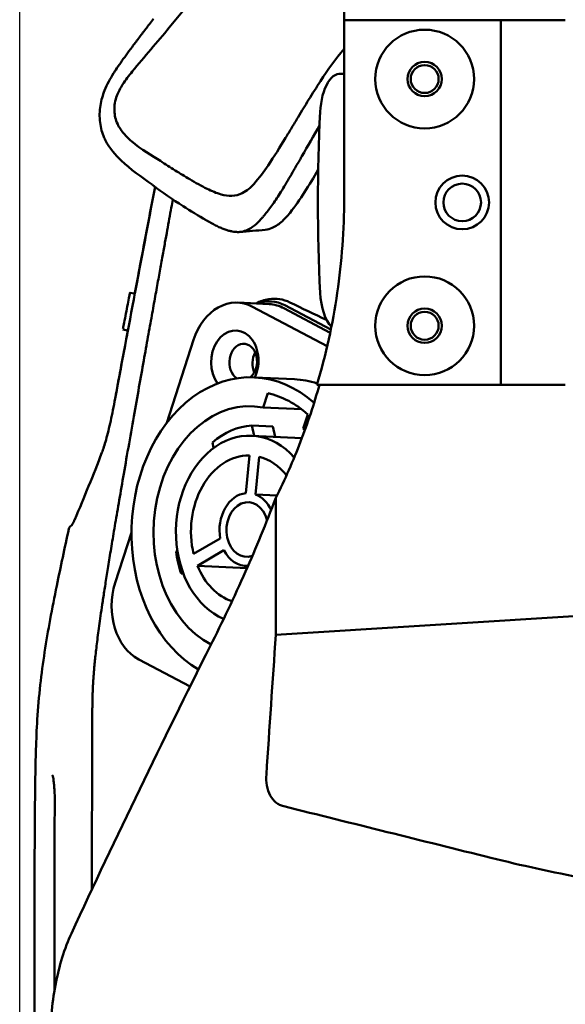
# Model space of a CAD drawing. Header units: millimetres. Extents: x 0 to 2100, y 0 to 1485.
# Tile 15 of 256: x 282 to 333, y 975 to 1066. Entities that reach past the tile are written whole.
import ezdxf

# ---------------------------------------------------------------- set-up
doc = ezdxf.new("R2010")
doc.units = ezdxf.units.MM
doc.header["$LTSCALE"] = 5
doc.layers.add('Bemaßung (ISO)', color=7, linetype='Continuous', lineweight=25)
doc.layers.add('Sichtbar (ISO)', color=7, linetype='Continuous', lineweight=50)
doc.styles.add('Notiztext (DIN)', font='isocpeur.ttf')
doc.dimstyles.new('Standard (DIN)', dxfattribs={"dimscale": 5, "dimtxt": 3.5, "dimasz": 2.5, "dimexe": 2, "dimexo": 0.5, "dimgap": 0.5, "dimtad": 1, "dimrnd": 1e-08, "dimtxsty": 'Notiztext (DIN)', "dimcen": 0.09, "dimdle": 10, "dimclrd": 256, "dimclre": 256, "dimclrt": 256, "dimadec": 0, "dimazin": 0, "dimtfac": 1, "dimtmove": 0, "dimatfit": 3, "dimfxl": 1, "dimtolj": 1, "dimtzin": 0, "dimlwd": -1, "dimlwe": -1, "dimarcsym": 0})

# ---------------------------------------------------------------- blocks, each defined once
blk = doc.blocks.new('*D11')
at = {"layer": 'Bemaßung (ISO)', "transparency": 16777216}
for p, q in [((282.324, 972.929), (282.324, 1224.208)), ((380.249, 1131.708), (380.249, 1224.208)), ((367.749, 1214.208), (294.824, 1214.208))]:
    blk.add_line(p, q, dxfattribs=at)
for points in [[(294.824, 1216.291), (294.824, 1212.124), (282.324, 1214.208)], [(367.749, 1216.291), (367.749, 1212.124), (380.249, 1214.208)]]:
    blk.add_solid(points, dxfattribs=at)
at = {"layer": 'Defpoints', "color": 0, "transparency": 16777216}
for p in [(282.324, 1214.208), (380.249, 1129.208), (282.324, 970.429)]:
    blk.add_point(p, dxfattribs=at)
at = {"layer": 'Bemaßung (ISO)', "transparency": 16777216, "insert": (298.474, 1239.458), "char_height": 17.5, "attachment_point": 1, "style": 'Notiztext (DIN)'}
blk.add_mtext('\\A1;(97,92)', dxfattribs=at)

msp = doc.modelspace()

# ---------------------------------------------------------------- linework, layer by layer
at = {"layer": 'Sichtbar (ISO)'}
for p, q in [((312.5489, 1066.3597), (327.1489, 1066.3597)), ((312.5489, 1066.3597), (312.5489, 1049.7461)), ((327.1489, 1066.3597), (327.1489, 1032.3597)), ((327.1489, 1066.3597), (333.1489, 1066.3597)), ((312.5489, 1061.3597), (312.1694, 1061.3597)), ((293.0477, 1040.8558), (292.5884, 1040.9433)), ((305.5576, 1039.8795), (302.6305, 1040.0209)), ((310.9666, 1035.9568), (304.0123, 1039.6357)), ((311.2456, 1037.2162), (306.9394, 1039.4943)), ((311.3067, 1037.5101), (307.0292, 1039.7729)), ((292.4008, 1037.4161), (291.9335, 1037.5051)), ((292.4032, 1037.4156), (292.4032, 1037.4156)), ((296.0287, 1028.813), (298.5261, 1036.5581)), ((304.2042, 1033.0537), (307.9119, 1032.8746)), ((310.0119, 1032.3597), (327.1489, 1032.3597)), ((327.1489, 1032.3597), (333.1489, 1032.3597)), ((305.0016, 1030.2462), (305.4314, 1031.5791)), ((305.0016, 1030.2462), (308.5977, 1030.0725)), ((309.1656, 1029.6036), (308.7358, 1028.2708)), ((304.1648, 1027.5993), (303.9411, 1028.5678)), ((305.8925, 1028.4735), (303.9411, 1028.5678)), ((305.8925, 1028.4735), (306.1162, 1027.505)), ((303.9412, 1027.6101), (308.6109, 1027.3845)), ((300.3868, 1026.4699), (300.2687, 1026.9812)), ((303.7234, 1025.7663), (303.3865, 1022.2582)), ((304.2907, 1022.1395), (304.6276, 1025.6476)), ((304.2907, 1022.1395), (306.2947, 1022.0426)), ((306.1794, 1009.0418), (306.1794, 1021.8096)), ((291.2184, 1013.8954), (292.734, 1018.5954)), ((300.9989, 1018.0392), (298.5288, 1016.5873)), ((298.8816, 1015.4943), (301.3518, 1016.9462)), ((297.011, 1016.8681), (296.8868, 1016.8144)), ((298.8816, 1015.4943), (303.5011, 1015.2711)), ((303.5853, 1015.4631), (303.3549, 1015.4742)), ((297.5363, 1014.8513), (297.3582, 1014.7744)), ((297.3582, 1014.7744), (297.5692, 1014.7642)), ((339.9974, 1011.1772), (306.1794, 1009.0418)), ((293.4102, 1006.7561), (298.1887, 1004.2283))]:
    msp.add_line(p, q, dxfattribs=at)
for centre, radius in [((320.0489, 1060.8597), 4.6), ((320.0489, 1060.8597), 1.6), ((320.0489, 1060.8597), 1.3), ((323.5489, 1049.3597), 2.5), ((323.5489, 1049.3597), 1.75), ((320.0489, 1037.8597), 4.6), ((320.0489, 1037.8597), 1.6), ((320.0489, 1037.8597), 1.3)]:
    msp.add_circle(centre, radius, dxfattribs=at)
for centre, major_axis, ratio, start_param, end_param in [((312.1694, 1057.3597), (0, -4), 0.4663077, 2.9877908, 4.6048631), ((346.7292, 1049.3597), (0, -78.5442), 0.4663077, 4.6048631, 4.8199149), ((295.2148, 1057.9427), (3.078, 4.8001), 0.9532288, 2.5899342, 2.6297903), ((292.261, 1039.2242), (-0.3275, -1.7191), 0.00001, 2.8839985, 6.0255918), ((312.1694, 1041.3597), (0, 4), 0.4663077, 1.6783222, 2.6910463), ((302.365, 1034.5273), (0.2654, 5.4936), 0.7588802, 5.9414399, 7.5122363), ((305.0706, 1033.6989), (0.9512, 6.4074), 0.686002, 6.0457005, 6.6381018), ((305.2922, 1034.3859), (0.2654, 5.4936), 0.7588802, 5.9414399, 6.2831853), ((302.365, 1034.5273), (0.1399, 2.8966), 0.7588802, 4.2152296, 8.6711138), ((303.1456, 1034.4896), (0.082, 1.698), 0.7588802, 3.7527958, 9.0035497), ((305.2922, 1034.3859), (-0.082, -1.698), 0.7588802, 4.1259323, 5.2988457), ((303.519, 1018.8703), (0.6852, 14.1835), 0.7588802, 5.7311741, 9.0548359), ((307.2267, 1018.6911), (0.6852, 14.1835), 0.7588802, 6.0819972, 6.2831853), ((303.519, 1018.8703), (-0.5549, -11.4866), 0.7588802, 3.0346064, 5.9505862), ((303.519, 1018.8703), (0.6225, 12.885), 0.7588802, 5.73256, 6.1503199), ((303.519, 1018.8703), (0.4222, 8.7398), 0.7588802, 5.6264004, 9.1515188), ((304.1695, 1018.8388), (0.4705, 9.7386), 0.7588802, 0.0944261, 0.6183465), ((303.519, 1018.8703), (-0.5549, -11.4866), 0.7588802, 2.5435541, 2.5650882), ((290.4504, 1025.8563), (-0.4661, 0.1808), 0.8923709, 6.2831106, 6.283339), ((303.519, 1018.8703), (0.333, 6.892), 0.7588802, 0.0245738, 1.9448359), ((303.519, 1018.8703), (0.333, 6.892), 0.7588802, 5.5725797, 6.1336261), ((303.519, 1018.8703), (0.1641, 3.396), 0.7588802, 0.1149069, 1.8545028), ((303.519, 1018.8703), (-0.1231, -2.547), 0.7588802, 1.9439729, 6.5977236), ((303.519, 1018.8703), (0.1641, 3.396), 0.7588802, 5.3088269, 6.043293), ((303.519, 1018.8703), (-0.1641, -3.396), 0.7588802, 5.3508947, 6.374807), ((304.1695, 1018.8388), (-0.4705, -9.7386), 0.7588802, 4.9582943, 5.1792563), ((303.519, 1018.8703), (-0.333, -6.892), 0.7588802, 5.2605615, 6.0727483), ((295.0574, 1011.8645), (-0.2654, -5.4936), 0.7588802, 4.3706436, 5.9414399)]:
    msp.add_ellipse(centre, major_axis=major_axis, ratio=ratio, start_param=start_param, end_param=end_param, dxfattribs=at)
for points, knots in [([(301.107, 1071.1169), (300.2791, 1070.3327), (299.4546, 1069.4301), (298.3083, 1068.1269), (297.8956, 1067.6435), (297.0681, 1066.6565), (296.6551, 1066.1551), (296.2428, 1065.6518)], [-0.74838067, -0.74838067, -0.74838067, -0.74838067, -0.40188223, -0.40188223, -0.20171949, -0.20171949, -0.00022497, -0.00022497, -0.00022497, -0.00022497]), ([(312.5489, 1066.3597), (312.5489, 1066.8328), (312.5489, 1067.3042), (312.5489, 1067.7771), (312.5489, 1068.1107), (312.5489, 1068.4452), (312.5489, 1068.7769), (312.5489, 1068.9153), (312.5489, 1069.0532), (312.5489, 1069.1904), (312.5489, 1069.6566), (312.5488, 1070.1147), (312.5488, 1070.5551), (312.5487, 1070.9955), (312.5486, 1071.4184), (312.5483, 1071.8268)], [0, 0, 0, 0, 0.25, 0.25, 0.25, 0.4264102, 0.4264102, 0.4264102, 0.5, 0.5, 0.5, 0.75, 0.75, 0.75, 1, 1, 1, 1]), ([(291.2793, 1061.7226), (291.4215, 1061.9351), (291.5721, 1062.1553), (291.7309, 1062.3827), (291.8897, 1062.6101), (292.0568, 1062.8448), (292.2329, 1063.0878), (292.4089, 1063.3308), (292.5938, 1063.582), (292.7882, 1063.8427), (292.9825, 1064.1034), (293.1863, 1064.3735), (293.399, 1064.6535), (293.6117, 1064.9336), (293.8335, 1065.2236), (294.0652, 1065.5266), (294.2969, 1065.8297), (294.5386, 1066.1459), (294.788, 1066.4751)], [0, 0, 0, 0, 0.1666667, 0.1666667, 0.1666667, 0.3333333, 0.3333333, 0.3333333, 0.5, 0.5, 0.5, 0.6666667, 0.6666667, 0.6666667, 0.8333333, 0.8333333, 0.8333333, 1, 1, 1, 1]), ([(296.2428, 1065.6518), (295.6908, 1064.9781), (295.1407, 1064.3288), (293.9598, 1062.9334), (293.385, 1062.2546), (292.8157, 1061.5654)], [0.00022485, 0.00022485, 0.00022485, 0.00022485, 0.26994523, 0.26994523, 0.5269069, 0.5269069, 0.5269069, 0.5269069]), ([(308.2493, 1057.2994), (308.6501, 1057.9639), (308.8962, 1058.3678), (309.5708, 1059.4545), (309.9947, 1060.1285), (311.0367, 1061.7337), (311.7196, 1062.7123), (312.5489, 1063.6828)], [-0.95177316, -0.95177316, -0.95177316, -0.95177316, -0.72055263, -0.72055263, -0.50108042, -0.50108042, -0.07782548, -0.07782548, -0.07782548, -0.07782548]), ([(289.8452, 1058.4095), (289.8839, 1058.6506), (289.9365, 1058.8858), (290.0679, 1059.3508), (290.1457, 1059.5776), (290.4568, 1060.3621), (290.7453, 1060.8931), (291.0639, 1061.3929)], [0.000001, 0.000001, 0.000001, 0.000001, 0.07357727, 0.07357727, 0.14673073, 0.14673073, 0.33243834, 0.33243834, 0.33243834, 0.33243834]), ([(291.0639, 1061.3929), (291.0985, 1061.4472), (291.1337, 1061.5018), (291.1696, 1061.5567), (291.2055, 1061.6117), (291.2421, 1061.667), (291.2793, 1061.7226)], [0, 0, 0, 0, 0.5, 0.5, 0.5, 1, 1, 1, 1]), ([(292.8157, 1061.5654), (292.4933, 1061.175), (292.1814, 1060.771), (291.7059, 1060.0114), (291.5254, 1059.6681), (291.384, 1059.3048)], [-0.27257286, -0.27257286, -0.27257286, -0.27257286, -0.11792904, -0.11792904, -0.00000092, -0.00000092, -0.00000092, -0.00000092]), ([(312.4552, 1061.3125), (312.4617, 1061.3103), (312.468, 1061.308), (312.5246, 1061.2851), (312.5489, 1061.2563), (312.5489, 1061.2234)], [0.109144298, 0.109144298, 0.109144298, 0.109144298, 0.113591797, 0.113591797, 0.151830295, 0.151830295, 0.151830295, 0.151830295]), ([(291.384, 1059.3048), (291.2988, 1059.0857), (291.2355, 1058.857), (291.1553, 1058.3915), (291.1384, 1058.154), (291.1531, 1057.698), (291.1812, 1057.4794), (291.2824, 1057.0515), (291.3554, 1056.8431), (291.4513, 1056.6454)], [-0.27412264, -0.27412264, -0.27412264, -0.27412264, -0.20303537, -0.20303537, -0.1319324, -0.1319324, -0.06611173, -0.06611173, -0.00000356, -0.00000356, -0.00000356, -0.00000356]), ([(290.1953, 1055.3923), (289.996, 1055.8301), (289.8694, 1056.3063), (289.7452, 1057.3325), (289.7602, 1057.8798), (289.8452, 1058.4095)], [0.000001, 0.000001, 0.000001, 0.000001, 0.14934032, 0.14934032, 0.31101407, 0.31101407, 0.31101407, 0.31101407]), ([(291.4513, 1056.6454), (291.6032, 1056.3322), (291.7967, 1056.0469), (292.2378, 1055.5203), (292.4842, 1055.2788), (293.6333, 1054.2827), (294.6587, 1053.7221), (295.4308, 1053.2206)], [-0.46049709, -0.46049709, -0.46049709, -0.46049709, -0.37559908, -0.37559908, -0.29150932, -0.29150932, -0.00020588, -0.00020588, -0.00020588, -0.00020588]), ([(307.0903, 1055.3789), (307.2844, 1055.6965), (307.4796, 1056.0198), (307.8642, 1056.6592), (308.0572, 1056.981), (308.2493, 1057.2994)], [-0.23161185, -0.23161185, -0.23161185, -0.23161185, -0.11639715, -0.11639715, -0.00002137, -0.00002137, -0.00002137, -0.00002137]), ([(294.651, 1051.0163), (293.6616, 1051.7493), (292.6602, 1052.4192), (291.2632, 1053.753), (290.7025, 1054.3794), (290.2903, 1055.1946)], [0.000001, 0.000001, 0.000001, 0.000001, 0.40543598, 0.40543598, 0.63662741, 0.63662741, 0.63662741, 0.63662741]), ([(304.162, 1051.1073), (304.6305, 1051.6393), (305.0636, 1052.2203), (306.0362, 1053.6434), (306.5665, 1054.5217), (307.0903, 1055.3789)], [-0.54139423, -0.54139423, -0.54139423, -0.54139423, -0.3148245, -0.3148245, -0.00003599, -0.00003599, -0.00003599, -0.00003599]), ([(308.6115, 1053.6688), (308.5734, 1053.6032), (308.5353, 1053.5375), (308.4594, 1053.406), (308.4215, 1053.3403), (308.3837, 1053.2745)], [0.000001, 0.000001, 0.000001, 0.000001, 0.023709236, 0.023709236, 0.047417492, 0.047417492, 0.047417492, 0.047417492]), ([(295.4308, 1053.2206), (295.8859, 1052.925), (296.3409, 1052.6328), (297.2479, 1052.0651), (297.7039, 1051.7869), (298.1591, 1051.5211)], [0.00020627, 0.00020627, 0.00020627, 0.00020627, 0.17197006, 0.17197006, 0.34371012, 0.34371012, 0.34371012, 0.34371012]), ([(308.3837, 1053.2745), (308.2046, 1052.963), (308.0336, 1052.6642), (307.8705, 1052.3812), (307.7074, 1052.0982), (307.5523, 1051.831), (307.4023, 1051.5763), (307.2524, 1051.3216), (307.1076, 1051.0794), (306.9672, 1050.8493), (306.8268, 1050.6191), (306.6908, 1050.4009), (306.5585, 1050.1934), (306.4261, 1049.9859), (306.2973, 1049.7892), (306.1717, 1049.6023), (306.0462, 1049.4154), (305.9238, 1049.2384), (305.8044, 1049.0706), (305.6851, 1048.9029), (305.5688, 1048.7443), (305.4554, 1048.5941), (305.342, 1048.4438), (305.2314, 1048.302), (305.1242, 1048.1683)], [0, 0, 0, 0, 0.125, 0.125, 0.125, 0.25, 0.25, 0.25, 0.375, 0.375, 0.375, 0.5, 0.5, 0.5, 0.625, 0.625, 0.625, 0.75, 0.75, 0.75, 0.875, 0.875, 0.875, 1, 1, 1, 1]), ([(310.1311, 1052.4203), (309.6969, 1051.6711), (309.294, 1050.991), (308.4331, 1049.6477), (307.9914, 1049.0077), (307.5065, 1048.4036)], [0.08739656, 0.08739656, 0.08739656, 0.08739656, 0.37465563, 0.37465563, 0.65262347, 0.65262347, 0.65262347, 0.65262347]), ([(294.6851, 1050.991), (294.6794, 1050.9952), (294.6738, 1050.9994), (294.6624, 1051.0078), (294.6567, 1051.0121), (294.651, 1051.0163)], [-0.0046566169, -0.0046566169, -0.0046566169, -0.0046566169, -0.0023288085, -0.0023288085, -0.000001, -0.000001, -0.000001, -0.000001]), ([(299.6962, 1047.7034), (298.9668, 1048.1193), (298.246, 1048.5583), (296.5703, 1049.6387), (295.6156, 1050.3027), (294.6851, 1050.991)], [-0.66135588, -0.66135588, -0.66135588, -0.66135588, -0.38116045, -0.38116045, -0.000001, -0.000001, -0.000001, -0.000001]), ([(298.1592, 1051.5211), (298.4333, 1051.3611), (298.7081, 1051.205), (299.2501, 1050.9082), (299.517, 1050.7672), (299.7853, 1050.6318)], [-0.20320333, -0.20320333, -0.20320333, -0.20320333, -0.09985231, -0.09985231, -0.00018481, -0.00018481, -0.00018481, -0.00018481]), ([(302.0854, 1049.9772), (302.424, 1049.9845), (302.7517, 1050.0754), (303.4717, 1050.434), (303.844, 1050.7462), (304.162, 1051.1073)], [-0.27150364, -0.27150364, -0.27150364, -0.27150364, -0.15471354, -0.15471354, -0.0000886, -0.0000886, -0.0000886, -0.0000886]), ([(299.7853, 1050.6318), (300.2127, 1050.4161), (300.6451, 1050.224), (301.4226, 1050.0167), (301.7512, 1049.97), (302.0854, 1049.9772)], [-0.27340157, -0.27340157, -0.27340157, -0.27340157, -0.11530818, -0.11530818, -0.00002276, -0.00002276, -0.00002276, -0.00002276]), ([(289.0547, 985.3271), (289.0548, 985.5919), (289.0552, 986.3918), (289.0557, 987.6413), (289.0564, 989.0198), (289.0571, 990.2795), (289.0579, 991.4316), (289.0587, 992.4935), (289.0595, 993.4523), (289.0604, 994.3073), (289.0612, 995.0773), (289.0621, 995.7758), (289.063, 996.4137), (289.0639, 996.9865), (289.0649, 997.5101), (289.0659, 998.0059), (289.067, 998.4863), (289.0682, 998.9633), (289.0697, 999.4405), (289.0714, 999.9196), (289.0736, 1000.3985), (289.0762, 1000.8733), (289.0797, 1001.3525), (289.0845, 1001.8333), (289.0908, 1002.3021), (289.0983, 1002.778), (289.1085, 1003.2546), (289.123, 1003.7303), (289.143, 1004.2104), (289.1695, 1004.7031), (289.2037, 1005.2161), (289.2461, 1005.755), (289.2983, 1006.332), (289.3621, 1006.9612), (289.4389, 1007.6508), (289.5293, 1008.3998), (289.6337, 1009.2118), (289.7531, 1010.0911), (289.8909, 1011.0618), (290.0526, 1012.1568), (290.2429, 1013.4025), (290.4656, 1014.8177), (290.7242, 1016.4187), (291.0189, 1018.2028), (291.3516, 1020.1796), (291.7412, 1022.4586), (292.1834, 1025.0135), (292.7016, 1027.9743), (293.2045, 1030.8229), (293.6716, 1033.4524), (294.0896, 1035.7942), (294.4628, 1037.8772), (294.7985, 1039.7459), (295.1038, 1041.4414), (295.381, 1042.9779), (295.6325, 1044.3697), (295.8607, 1045.6307), (296.0678, 1046.7738), (296.2609, 1047.8389), (296.4314, 1048.7782), (296.5407, 1049.3799), (296.5884, 1049.6423)], [0.28650822, 0.28650822, 0.28650822, 0.28650822, 0.29059829, 0.2991453, 0.30769231, 0.31623932, 0.32478632, 0.33333333, 0.34188034, 0.35042735, 0.35897436, 0.36752137, 0.37606838, 0.38461538, 0.39316239, 0.4017094, 0.41025641, 0.41880342, 0.42735043, 0.43589744, 0.44444444, 0.45299145, 0.46153846, 0.47008547, 0.47863248, 0.48717949, 0.4957265, 0.5042735, 0.51282051, 0.52136752, 0.52991453, 0.53846154, 0.54700855, 0.55555556, 0.56410256, 0.57264957, 0.58119658, 0.58974359, 0.5982906, 0.60683761, 0.61538462, 0.62393162, 0.63247863, 0.64102564, 0.64957265, 0.65811966, 0.66666667, 0.67521368, 0.68376068, 0.69230769, 0.7008547, 0.70940171, 0.71794872, 0.72649573, 0.73504274, 0.74358974, 0.75213675, 0.76068376, 0.76923077, 0.77777778, 0.78415573, 0.78415573, 0.78415573, 0.78415573]), ([(312.5489, 1049.7461), (312.5489, 1046.7986), (312.3348, 1043.8537), (311.4843, 1038.0363), (310.8508, 1035.1687), (310.0119, 1032.3597)], [-1.7637291, -1.7637291, -1.7637291, -1.7637291, -0.8794922, -0.8794922, -0.000001, -0.000001, -0.000001, -0.000001]), ([(305.1242, 1048.1683), (305.0938, 1048.1305), (305.0636, 1048.0935), (305.0335, 1048.0572), (305.0033, 1048.0209), (304.9733, 1047.9854), (304.9434, 1047.9506)], [0, 0, 0, 0, 0.5, 0.5, 0.5, 1, 1, 1, 1]), ([(307.5065, 1048.4036), (307.3887, 1048.2568), (307.2669, 1048.1134), (307.0282, 1047.8535), (306.9112, 1047.7349), (306.7904, 1047.6234)], [-0.1134978, -0.1134978, -0.1134978, -0.1134978, -0.05362345, -0.05362345, -0.000001, -0.000001, -0.000001, -0.000001]), ([(299.7918, 1047.6491), (299.7759, 1047.6581), (299.7599, 1047.6672), (299.7281, 1047.6853), (299.7122, 1047.6944), (299.6962, 1047.7034)], [-0.012300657, -0.012300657, -0.012300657, -0.012300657, -0.006149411, -0.006149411, -0.000001, -0.000001, -0.000001, -0.000001]), ([(302.4092, 1046.6126), (302.3183, 1046.6211), (302.2223, 1046.634), (302.1218, 1046.652), (302.0214, 1046.67), (301.9165, 1046.6931), (301.8062, 1046.7224), (301.6959, 1046.7517), (301.5803, 1046.7874), (301.46, 1046.8297), (301.3397, 1046.872), (301.2148, 1046.9211), (301.0852, 1046.977), (300.9557, 1047.033), (300.8217, 1047.0957), (300.6829, 1047.165), (300.5442, 1047.2342), (300.4009, 1047.31), (300.2524, 1047.3912), (300.104, 1047.4724), (299.9506, 1047.559), (299.7918, 1047.6491)], [0, 0, 0, 0, 0.1428571, 0.1428571, 0.1428571, 0.2857143, 0.2857143, 0.2857143, 0.4285714, 0.4285714, 0.4285714, 0.5714286, 0.5714286, 0.5714286, 0.7142857, 0.7142857, 0.7142857, 0.8571429, 0.8571429, 0.8571429, 1, 1, 1, 1]), ([(304.9434, 1047.9506), (304.5719, 1047.5194), (304.1443, 1047.1145), (303.4981, 1046.775), (303.325, 1046.7059), (302.9633, 1046.6142), (302.7787, 1046.5935), (302.5918, 1046.6005)], [0.000001, 0.000001, 0.000001, 0.000001, 0.18221566, 0.18221566, 0.24558483, 0.24558483, 0.31010002, 0.31010002, 0.31010002, 0.31010002]), ([(306.7904, 1047.6234), (306.5052, 1047.3605), (306.19, 1047.1313), (305.6363, 1046.8909), (305.419, 1046.832), (305.1967, 1046.8117)], [-0.22870606, -0.22870606, -0.22870606, -0.22870606, -0.10218653, -0.10218653, -0.02392577, -0.02392577, -0.02392577, -0.02392577]), ([(302.5918, 1046.6005), (302.5613, 1046.6017), (302.5308, 1046.6033), (302.4699, 1046.6073), (302.4395, 1046.6097), (302.4092, 1046.6126)], [0.000001, 0.000001, 0.000001, 0.000001, 0.010569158, 0.010569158, 0.021137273, 0.021137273, 0.021137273, 0.021137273]), ([(304.3388, 1039.9383), (304.7174, 1040.1465), (305.1182, 1040.2862), (305.8639, 1040.3987), (306.2012, 1040.3982), (306.8646, 1040.2921), (307.1877, 1040.1893), (307.4993, 1040.0366)], [-0.42562233, -0.42562233, -0.42562233, -0.42562233, -0.2613578, -0.2613578, -0.12923082, -0.12923082, -0.000001, -0.000001, -0.000001, -0.000001]), ([(306.1794, 1021.8096), (307.0337, 1023.5269), (307.8057, 1025.2843), (309.1586, 1028.8087), (309.7444, 1030.5724), (310.2489, 1032.3597)], [0.000001, 0.000001, 0.000001, 0.000001, 0.575478, 0.575478, 1.1326361, 1.1326361, 1.1326361, 1.1326361]), ([(289.9842, 1026.0371), (290.0996, 1026.3346), (290.2322, 1026.7465), (290.5078, 1027.7429), (290.6548, 1028.3448), (290.9402, 1029.6411), (291.0819, 1030.3471), (291.2166, 1031.0726)], [0, 0, 0, 0, 0.22560416, 0.22560416, 0.45815932, 0.45815932, 0.68576109, 0.68576109, 0.68576109, 0.68576109]), ([(306.1794, 1021.8096), (305.2835, 1019.4445), (304.3361, 1017.1573), (302.3017, 1012.5598), (301.1978, 1010.2395), (300.077, 1008.0085)], [0.000001, 0.000001, 0.000001, 0.000001, 0.913778, 0.913778, 1.9117765, 1.9117765, 1.9117765, 1.9117765]), ([(287.1539, 1019.2433), (287.1539, 1019.2433), (287.1541, 1019.2436), (287.1597, 1019.2495), (287.1845, 1019.2798), (287.266, 1019.4094), (287.3355, 1019.5421), (287.4218, 1019.7363), (287.4328, 1019.7617), (287.4441, 1019.7879)], [0.09811664, 0.09811664, 0.09811664, 0.09811664, 0.10670526, 0.10670526, 0.18723386, 0.18723386, 0.32270382, 0.32270382, 0.34235997, 0.34235997, 0.34235997, 0.34235997]), ([(287.154, 1019.2434), (287.154, 1019.2434), (287.1543, 1019.2437), (287.1599, 1019.2497), (287.1848, 1019.2801), (287.2666, 1019.4104), (287.3361, 1019.5432), (287.4221, 1019.737), (287.433, 1019.7621), (287.444, 1019.7879)], [0.09814037, 0.09814037, 0.09814037, 0.09814037, 0.10683281, 0.10683281, 0.18767205, 0.18767205, 0.3230301, 0.3230301, 0.34237661, 0.34237661, 0.34237661, 0.34237661]), ([(286.8999, 1018.9256), (286.5153, 1017.1573), (286.131, 1015.3817), (285.7748, 1013.6311), (285.3442, 1011.5155), (284.9554, 1009.437), (284.6486, 1007.4504), (284.4884, 1006.4134), (284.3502, 1005.4006), (284.2368, 1004.3835), (284.1182, 1003.3191), (284.0268, 1002.2499), (283.9603, 1001.1594), (283.9037, 1000.2293), (283.8649, 999.2847), (283.8362, 998.352), (283.7925, 996.9282), (283.7721, 995.4642), (283.7565, 994.0136), (283.7046, 989.1906), (283.7057, 984.5156), (283.7041, 979.684), (283.7039, 979.1008), (283.7037, 978.5152), (283.7034, 977.9272), (283.7024, 975.8098), (283.7004, 973.6773), (283.6981, 971.5251)], [0, 0, 0, 0, 0.04102133, 0.04102133, 0.04102133, 0.0905985, 0.0905985, 0.0905985, 0.11647855, 0.11647855, 0.11647855, 0.14356501, 0.14356501, 0.14356501, 0.16666667, 0.16666667, 0.16666667, 0.20193283, 0.20193283, 0.20193283, 0.31918007, 0.31918007, 0.31918007, 0.33333333, 0.33333333, 0.33333333, 0.38430132, 0.38430132, 0.38430132, 0.38430132]), ([(287.1763, 1019.2724), (287.1645, 1019.2669), (287.1529, 1019.2609), (287.1416, 1019.2545), (287.0811, 1019.2203), (287.0275, 1019.1736), (286.9857, 1019.1169), (286.9438, 1019.0602), (286.9145, 1018.9937), (286.8999, 1018.9256)], [0.27091485, 0.27091485, 0.27091485, 0.27091485, 0.33333333, 0.33333333, 0.33333333, 0.66666667, 0.66666667, 0.66666667, 1, 1, 1, 1]), ([(287.1379, 981.2214), (289.2216, 985.7123), (291.3438, 990.1945), (295.6571, 999.1235), (297.8478, 1003.5704), (300.077, 1008.0084)], [-3.9789755, -3.9789755, -3.9789755, -3.9789755, -1.9855111, -1.9855111, -0.0000018, -0.0000018, -0.0000018, -0.0000018]), ([(285.5885, 993.4478), (285.5905, 993.8533), (285.5796, 994.2643), (285.5445, 994.8406), (285.5297, 995.0276), (285.4961, 995.3497), (285.4781, 995.49), (285.4434, 995.7016), (285.4274, 995.7824), (285.4023, 995.8842), (285.3927, 995.9168), (285.382, 995.9475), (285.3789, 995.9547), (285.3784, 995.9559), (285.3783, 995.9559), (285.3783, 995.9559)], [0, 0, 0, 0, 0.12166678, 0.12166678, 0.18207173, 0.18207173, 0.23244008, 0.23244008, 0.26790382, 0.26790382, 0.28925727, 0.28925727, 0.30100915, 0.30100915, 0.30205979, 0.30205979, 0.30205979, 0.30205979]), ([(305.2991, 996.0276), (305.2763, 995.69), (305.2867, 995.3463), (305.3984, 994.682), (305.4999, 994.3561), (305.7978, 993.8184), (305.9733, 993.601), (306.2999, 993.3422), (306.4155, 993.2694), (306.6595, 993.1508), (306.7857, 993.1055), (306.9161, 993.073)], [-0.36819645, -0.36819645, -0.36819645, -0.36819645, -0.26647185, -0.26647185, -0.16552516, -0.16552516, -0.0814514, -0.0814514, -0.04030778, -0.04030778, -0.00000371, -0.00000371, -0.00000371, -0.00000371]), ([(285.5647, 975.8914), (285.5649, 977.0475), (285.5652, 978.2036), (285.5665, 984.0557), (285.5647, 988.7518), (285.5885, 993.4478)], [9.6531749, 9.6531749, 9.6531749, 9.6531749, 10.0000001, 10.0000001, 11.4088147, 11.4088147, 11.4088147, 11.4088147]), ([(326.215, 988.2651), (327.6281, 987.9131), (329.0691, 987.5782), (331.9842, 986.9392), (333.497, 986.6285), (334.9955, 986.3403)], [-0.89576305, -0.89576305, -0.89576305, -0.89576305, -0.45842122, -0.45842122, -0.00000587, -0.00000587, -0.00000587, -0.00000587]), ([(285.1584, 971.0086), (285.1611, 971.9026), (285.203, 972.7966), (285.3645, 974.6037), (285.4891, 975.5148), (285.8226, 977.2927), (286.0347, 978.156), (286.5319, 979.7785), (286.8197, 980.539), (287.1373, 981.2228)], [-1.1549407, -1.1549407, -1.1549407, -1.1549407, -0.8868231, -0.8868231, -0.6011241, -0.6011241, -0.3038265, -0.3038265, -0.0000954, -0.0000954, -0.0000954, -0.0000954])]:
    msp.add_open_spline(points, degree=3, knots=knots, dxfattribs=at)
for points in [[(310.2567, 1056.5372), (309.7064, 1055.5748), (309.1643, 1054.62), (308.6115, 1053.6688)], [(291.2166, 1031.0726), (292.4384, 1037.6535), (293.6825, 1044.2316), (294.9326, 1050.809)], [(293.0477, 1040.8558), (293.6731, 1044.1739), (294.3021, 1047.4915), (294.9325, 1050.809)], [(305.1967, 1046.8117), (304.421, 1046.7411), (303.6325, 1046.6581), (302.7863, 1046.6032)], [(307.4993, 1040.0366), (308.6229, 1039.486), (309.7619, 1038.9406), (310.9134, 1038.4019)], [(291.2166, 1031.0727), (291.6092, 1033.1874), (292.0041, 1035.3018), (292.4008, 1037.4161)], [(287.4441, 1019.7879), (288.3386, 1021.8764), (289.178, 1023.9587), (289.9842, 1026.037)], [(287.2267, 1019.2928), (287.2265, 1019.2928), (287.2264, 1019.2927), (287.2263, 1019.2927)], [(306.1794, 1009.0418), (305.8853, 1004.7038), (305.5918, 1000.3657), (305.2991, 996.0276)], [(306.9161, 993.073), (313.349, 991.47), (319.7819, 989.8673), (326.215, 988.2651)]]:
    msp.add_open_spline(points, degree=3, dxfattribs=at)

# ---------------------------------------------------------------- dimensions: what is measured, and where the dimension line sits
at = {"layer": 'Bemaßung (ISO)'}
dim = msp.add_linear_dim(base=(282.3241, 1214.2077), p1=(380.2489, 1129.2077), p2=(282.3241, 970.4293), angle=180, text='(<>)', dimstyle='Standard (DIN)', override={"dimgap": 0.5, "dimdec": 2, "dimtol": 0, "dimlim": 0, "dimtp": 0, "dimtm": 0, "dimtdec": 2, "dimtofl": 0, "dimatfit": 1}, dxfattribs=at)
dim.commit()
dim.dimension.update_dxf_attribs({"geometry": '*D11', "text_midpoint": (331.2864, 1214.2077), "dimtype": 160})

doc.saveas('drawing.dxf')
